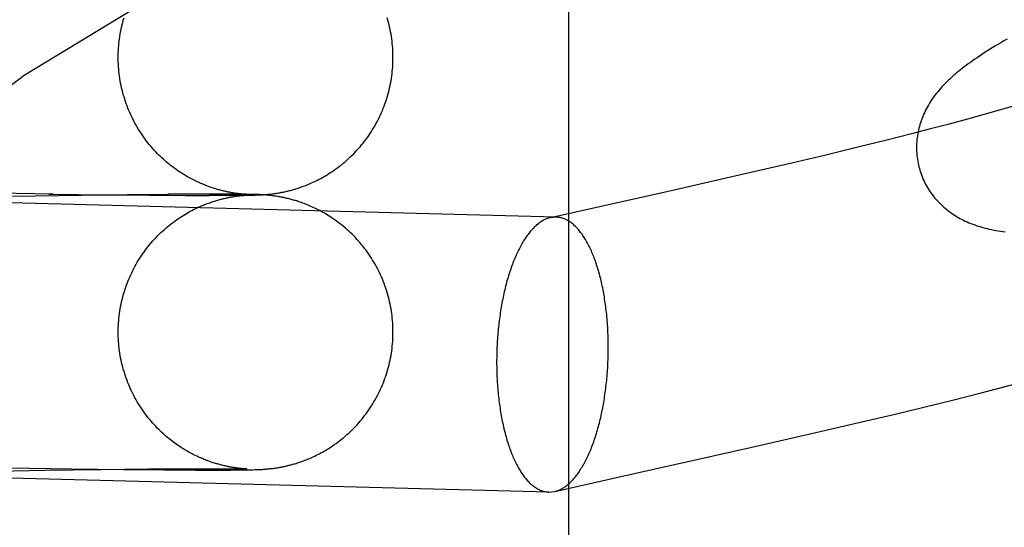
# Model space of a CAD drawing. Header units: inches. Extents: x 0 to 278, y 0 to 180.
# Tile 30 of 76: x 95.7377 to 95.8774, y 91.8518 to 91.9238. Entities that reach past the tile are written whole.
import ezdxf

# ---------------------------------------------------------------- set-up
doc = ezdxf.new("R2010")
doc.units = ezdxf.units.IN
doc.header["$LTSCALE"] = 15.310625
doc.header["$MEASUREMENT"] = 0
doc.linetypes.add('HIDDEN', pattern=[0.2, 0.1, -0.1])
doc.layers.add('DEFAULT_2', color=8, linetype='HIDDEN')

msp = doc.modelspace()

# ---------------------------------------------------------------- linework, layer by layer
at = {"layer": 'DEFAULT_2', "color": 8, "linetype": 'HIDDEN'}
for p, q in [((95.81564, 91.25123), (95.81564, 91.99428)), ((95.87475, 91.91038), (95.87222, 91.90968)), ((95.87723, 91.91108), (95.87475, 91.91038)), ((95.86962, 91.90898), (95.86697, 91.90829)), ((95.87222, 91.90968), (95.86962, 91.90898)), ((95.86428, 91.90759), (95.86061, 91.90666)), ((95.86697, 91.90829), (95.86428, 91.90759)), ((95.85687, 91.90573), (95.85212, 91.90458)), ((95.86061, 91.90666), (95.85687, 91.90573)), ((95.85212, 91.90458), (95.84729, 91.90344)), ((95.84729, 91.90344), (95.84044, 91.90186)), ((95.84044, 91.90186), (95.83058, 91.89962)), ((95.81383, 91.89578), (95.60641, 91.90116)), ((95.73278, 91.89924), (95.74246, 91.89907)), ((95.73668, 91.89874), (95.74652, 91.8989)), ((95.74183, 91.89906), (95.75026, 91.89895)), ((95.74575, 91.8989), (95.75377, 91.89899)), ((95.74968, 91.89895), (95.75635, 91.89889)), ((95.753, 91.89899), (95.75886, 91.89903)), ((95.75611, 91.89888), (95.76126, 91.89886)), ((95.76306, 91.89905), (95.75872, 91.89904)), ((95.76118, 91.89885), (95.76463, 91.89885)), ((95.7659, 91.89905), (95.76298, 91.89904)), ((95.767, 91.89885), (95.76462, 91.89886)), ((95.76774, 91.89904), (95.76569, 91.89904)), ((95.76851, 91.89887), (95.76682, 91.89886)), ((95.76902, 91.89903), (95.76751, 91.89903)), ((95.76806, 91.8987), (95.76821, 91.89872)), ((95.76825, 91.89917), (95.76811, 91.8992)), ((95.76973, 91.89888), (95.76817, 91.89887)), ((95.76821, 91.89872), (95.76835, 91.89874)), ((95.76839, 91.89915), (95.76825, 91.89917)), ((95.76835, 91.89874), (95.76848, 91.89876)), ((95.76852, 91.89913), (95.76839, 91.89915)), ((95.76848, 91.89876), (95.76861, 91.89878)), ((95.76987, 91.89902), (95.76851, 91.89902)), ((95.76865, 91.89912), (95.76852, 91.89913)), ((95.76861, 91.89878), (95.76873, 91.89879)), ((95.76877, 91.8991), (95.76865, 91.89912)), ((95.76873, 91.89879), (95.76885, 91.89881)), ((95.76889, 91.89909), (95.76877, 91.8991)), ((95.76885, 91.89881), (95.76897, 91.89882)), ((95.769, 91.89908), (95.76889, 91.89909)), ((95.76943, 91.89889), (95.76896, 91.89888)), ((95.76897, 91.89882), (95.76908, 91.89883)), ((95.7691, 91.89907), (95.769, 91.89908)), ((95.76908, 91.89883), (95.76918, 91.89884)), ((95.76921, 91.89905), (95.7691, 91.89907)), ((95.76918, 91.89884), (95.76928, 91.89885)), ((95.7693, 91.89905), (95.76921, 91.89905)), ((95.76921, 91.89901), (95.76958, 91.89901)), ((95.76928, 91.89885), (95.76937, 91.89886)), ((95.76939, 91.89904), (95.7693, 91.89905)), ((95.76937, 91.89886), (95.76946, 91.89887)), ((95.76947, 91.89903), (95.76939, 91.89904)), ((95.76972, 91.8989), (95.76943, 91.89889)), ((95.76946, 91.89887), (95.76954, 91.89887)), ((95.76955, 91.89902), (95.76947, 91.89903)), ((95.76954, 91.89887), (95.76961, 91.89888)), ((95.76962, 91.89902), (95.76955, 91.89902)), ((95.76958, 91.89901), (95.76977, 91.899)), ((95.76961, 91.89888), (95.76971, 91.89889)), ((95.76971, 91.89901), (95.76962, 91.89902)), ((95.76979, 91.89901), (95.76971, 91.89901)), ((95.76971, 91.89889), (95.76979, 91.89889)), ((95.76988, 91.8989), (95.76972, 91.8989)), ((95.76973, 91.89888), (95.77033, 91.89889)), ((95.76986, 91.899), (95.76979, 91.89901)), ((95.76979, 91.899), (95.76992, 91.899)), ((95.76979, 91.89889), (95.76986, 91.8989)), ((95.76991, 91.899), (95.76986, 91.899)), ((95.76986, 91.8989), (95.76992, 91.8989)), ((95.77042, 91.89901), (95.76987, 91.89902)), ((95.76996, 91.8989), (95.76988, 91.8989)), ((95.76996, 91.899), (95.76991, 91.899)), ((95.76992, 91.899), (95.76996, 91.899)), ((95.76998, 91.899), (95.76998, 91.899)), ((95.76999, 91.899), (95.76998, 91.899)), ((95.76999, 91.8989), (95.76999, 91.8989)), ((95.77033, 91.89889), (95.77075, 91.8989)), ((95.77081, 91.899), (95.77042, 91.89901)), ((95.77075, 91.8989), (95.77108, 91.89891)), ((95.77112, 91.89899), (95.77081, 91.899)), ((95.77108, 91.89891), (95.77132, 91.89892)), ((95.77138, 91.89898), (95.77112, 91.89899)), ((95.77132, 91.89892), (95.77151, 91.89892)), ((95.77158, 91.89897), (95.77138, 91.89898)), ((95.77151, 91.89892), (95.7717, 91.89893)), ((95.77174, 91.89897), (95.77158, 91.89897)), ((95.7717, 91.89893), (95.77186, 91.89894)), ((95.77189, 91.89896), (95.77174, 91.89897)), ((95.77186, 91.89894), (95.77202, 91.89895)), ((95.77206, 91.89895), (95.77189, 91.89896)), ((95.77202, 91.89895), (95.77214, 91.89895)), ((95.77219, 91.89894), (95.77206, 91.89895)), ((95.77214, 91.89895), (95.77227, 91.89896)), ((95.77232, 91.89893), (95.77219, 91.89894)), ((95.77227, 91.89896), (95.77241, 91.89897)), ((95.77247, 91.89892), (95.77232, 91.89893)), ((95.77241, 91.89897), (95.77256, 91.89898)), ((95.77257, 91.89892), (95.77247, 91.89892)), ((95.77256, 91.89898), (95.77266, 91.89899)), ((95.77267, 91.89891), (95.77257, 91.89892)), ((95.77266, 91.89899), (95.77277, 91.899)), ((95.77279, 91.8989), (95.77267, 91.89891)), ((95.77277, 91.899), (95.77289, 91.89901)), ((95.77291, 91.89889), (95.77279, 91.8989)), ((95.77289, 91.89901), (95.773, 91.89902)), ((95.77303, 91.89888), (95.77291, 91.89889)), ((95.773, 91.89902), (95.77313, 91.89903)), ((95.77316, 91.89886), (95.77303, 91.89888)), ((95.77313, 91.89903), (95.77326, 91.89905)), ((95.77329, 91.89885), (95.77316, 91.89886)), ((95.77326, 91.89905), (95.77339, 91.89906)), ((95.77342, 91.89883), (95.77329, 91.89885)), ((95.77339, 91.89906), (95.77352, 91.89908)), ((95.77355, 91.89882), (95.77342, 91.89883)), ((95.77352, 91.89908), (95.77366, 91.8991)), ((95.77369, 91.8988), (95.77355, 91.89882)), ((95.77366, 91.8991), (95.7738, 91.89911)), ((95.77383, 91.89878), (95.77369, 91.8988)), ((95.7738, 91.89911), (95.77395, 91.89914)), ((95.77398, 91.89876), (95.77383, 91.89878)), ((95.77395, 91.89914), (95.7741, 91.89916)), ((95.77413, 91.89874), (95.77398, 91.89876)), ((95.7741, 91.89916), (95.77426, 91.89918)), ((95.77426, 91.89918), (95.77443, 91.89921)), ((95.83058, 91.89962), (95.81303, 91.8957)), ((95.7679, 91.89867), (95.76806, 91.8987)), ((95.81383, 91.89578), (95.81303, 91.8957)), ((95.87722, 91.87167), (95.88024, 91.87246)), ((95.87011, 91.86985), (95.87418, 91.87088)), ((95.87418, 91.87088), (95.87722, 91.87167)), ((95.86603, 91.86884), (95.87011, 91.86985)), ((95.86194, 91.86785), (95.86603, 91.86884)), ((95.8507, 91.86522), (95.85682, 91.86664)), ((95.85682, 91.86664), (95.86194, 91.86785)), ((95.84163, 91.86316), (95.8507, 91.86522)), ((95.82243, 91.85887), (95.84163, 91.86316)), ((95.81282, 91.8568), (95.6054, 91.86217)), ((95.73141, 91.85968), (95.74131, 91.85988)), ((95.736, 91.86024), (95.74509, 91.86008)), ((95.74131, 91.85988), (95.74924, 91.86)), ((95.74509, 91.86008), (95.75243, 91.85998)), ((95.74924, 91.86), (95.75601, 91.86007)), ((95.75243, 91.85998), (95.75828, 91.85993)), ((95.75601, 91.86007), (95.76092, 91.8601)), ((95.75828, 91.85993), (95.76271, 91.85991)), ((95.76092, 91.8601), (95.7644, 91.86011)), ((95.76271, 91.85991), (95.7657, 91.85992)), ((95.7644, 91.86011), (95.7667, 91.8601)), ((95.7657, 91.85992), (95.76769, 91.85992)), ((95.7667, 91.8601), (95.7681, 91.86009)), ((95.76769, 91.85992), (95.76896, 91.85994)), ((95.76824, 91.86024), (95.7681, 91.86026)), ((95.7681, 91.86009), (95.76892, 91.86008)), ((95.76838, 91.86022), (95.76824, 91.86024)), ((95.76851, 91.8602), (95.76838, 91.86022)), ((95.76864, 91.86019), (95.76851, 91.8602)), ((95.76876, 91.86017), (95.76864, 91.86019)), ((95.76888, 91.86016), (95.76876, 91.86017)), ((95.76899, 91.86014), (95.76888, 91.86016)), ((95.76892, 91.86008), (95.76941, 91.86008)), ((95.76896, 91.85994), (95.76982, 91.85995)), ((95.7691, 91.86013), (95.76899, 91.86014)), ((95.7692, 91.86012), (95.7691, 91.86013)), ((95.76929, 91.86011), (95.7692, 91.86012)), ((95.76938, 91.8601), (95.76929, 91.86011)), ((95.76947, 91.8601), (95.76938, 91.8601)), ((95.76941, 91.86008), (95.76967, 91.86007)), ((95.76954, 91.86009), (95.76947, 91.8601)), ((95.76961, 91.86009), (95.76954, 91.86009)), ((95.76971, 91.86008), (95.76961, 91.86009)), ((95.7697, 91.86007), (95.76985, 91.86007)), ((95.76979, 91.86007), (95.76971, 91.86008)), ((95.76986, 91.86007), (95.76979, 91.86007)), ((95.76982, 91.85995), (95.77041, 91.85996)), ((95.76991, 91.86007), (95.76986, 91.86007)), ((95.76996, 91.86006), (95.76991, 91.86007)), ((95.76999, 91.86006), (95.76998, 91.86006)), ((95.77041, 91.85996), (95.77081, 91.85997)), ((95.77081, 91.85997), (95.7711, 91.85998)), ((95.7711, 91.85998), (95.77133, 91.85998)), ((95.77133, 91.85998), (95.77152, 91.85999)), ((95.77152, 91.85999), (95.77171, 91.86)), ((95.77171, 91.86), (95.77187, 91.86001)), ((95.77187, 91.86001), (95.77203, 91.86001)), ((95.77203, 91.86001), (95.77216, 91.86002)), ((95.77216, 91.86002), (95.77229, 91.86003)), ((95.77229, 91.86003), (95.77243, 91.86004)), ((95.77243, 91.86004), (95.77257, 91.86005)), ((95.77257, 91.86005), (95.77268, 91.86006)), ((95.77268, 91.86006), (95.77279, 91.86007)), ((95.77279, 91.86007), (95.7729, 91.86008)), ((95.7729, 91.86008), (95.77302, 91.86009)), ((95.77302, 91.86009), (95.77315, 91.8601)), ((95.77315, 91.8601), (95.77327, 91.86012)), ((95.77327, 91.86012), (95.77341, 91.86013)), ((95.77341, 91.86013), (95.77354, 91.86015)), ((95.77354, 91.86015), (95.77368, 91.86016)), ((95.77368, 91.86016), (95.77382, 91.86018)), ((95.77382, 91.86018), (95.77397, 91.8602)), ((95.77397, 91.8602), (95.77412, 91.86023)), ((95.77412, 91.86023), (95.77428, 91.86025)), ((95.77428, 91.86025), (95.77445, 91.86028)), ((95.81364, 91.85688), (95.82243, 91.85887)), ((95.81282, 91.8568), (95.81364, 91.85688))]:
    msp.add_line(p, q, dxfattribs=at)
for points in [[(95.75169, 91.91842), (95.75169, 91.91872), (95.7517, 91.91906), (95.75172, 91.9194), (95.75174, 91.91973), (95.75176, 91.92007), (95.75179, 91.9204), (95.75183, 91.92073), (95.75187, 91.92107), (95.75192, 91.9214), (95.75198, 91.92173), (95.75204, 91.92206), (95.7521, 91.92239), (95.75217, 91.92272), (95.75225, 91.92305), (95.75233, 91.92337), (95.75242, 91.9237), (95.75252, 91.92402)], [(95.79069, 91.91842), (95.79069, 91.91873), (95.79068, 91.91906), (95.79067, 91.9194), (95.79065, 91.91974), (95.79062, 91.92007), (95.79059, 91.92041), (95.79055, 91.92074), (95.79051, 91.92107), (95.79046, 91.92141), (95.79041, 91.92174), (95.79035, 91.92207), (95.79028, 91.9224), (95.79021, 91.92273), (95.79013, 91.92306), (95.79005, 91.92338), (95.78996, 91.92371), (95.78986, 91.92403)], [(95.87784, 91.92102), (95.87739, 91.92076), (95.87696, 91.9205), (95.87653, 91.92025), (95.87612, 91.92001), (95.87573, 91.91977), (95.87534, 91.91953), (95.87497, 91.9193), (95.87461, 91.91906), (95.87425, 91.91884), (95.87391, 91.91861), (95.87358, 91.91839), (95.87326, 91.91817), (95.87294, 91.91795), (95.87263, 91.91773), (95.87233, 91.91751), (95.87204, 91.9173), (95.87176, 91.91708), (95.87148, 91.91687), (95.87121, 91.91666), (95.87094, 91.91644), (95.87068, 91.91623), (95.87043, 91.91601)], [(95.76811, 91.8992), (95.76795, 91.89922), (95.76787, 91.89924), (95.76778, 91.89925), (95.76769, 91.89927), (95.7676, 91.89928), (95.76751, 91.8993), (95.76741, 91.89932), (95.7673, 91.89934), (95.7672, 91.89936), (95.76709, 91.89939), (95.76697, 91.89941), (95.76686, 91.89944), (95.76674, 91.89946), (95.76661, 91.89949), (95.76649, 91.89953), (95.76636, 91.89956), (95.76622, 91.89959), (95.76608, 91.89963), (95.76595, 91.89967), (95.7658, 91.89971), (95.76566, 91.89975), (95.76551, 91.89979), (95.76536, 91.89984), (95.76521, 91.89989), (95.76505, 91.89994), (95.7649, 91.89999), (95.76474, 91.90005), (95.76458, 91.9001), (95.76442, 91.90016), (95.76426, 91.90022), (95.76409, 91.90029), (95.76393, 91.90035), (95.76376, 91.90042), (95.76359, 91.90049), (95.76342, 91.90056), (95.76325, 91.90064), (95.76307, 91.90072), (95.7629, 91.9008), (95.76272, 91.90088), (95.76255, 91.90097), (95.76237, 91.90106), (95.76219, 91.90115), (95.76201, 91.90125), (95.76182, 91.90134), (95.76164, 91.90145), (95.76145, 91.90155), (95.76127, 91.90166), (95.76108, 91.90177), (95.76089, 91.90189), (95.7607, 91.90201), (95.76051, 91.90213), (95.76031, 91.90226), (95.76012, 91.90239), (95.75992, 91.90253), (95.75972, 91.90267), (95.75953, 91.90282), (95.75933, 91.90297), (95.75912, 91.90312), (95.75892, 91.90329), (95.75872, 91.90345), (95.75852, 91.90362), (95.75831, 91.9038), (95.75811, 91.90398), (95.7579, 91.90418), (95.75768, 91.90438), (95.75747, 91.90459), (95.75724, 91.90481), (95.75702, 91.90505), (95.7568, 91.90529), (95.75657, 91.90554), (95.75635, 91.90579), (95.75614, 91.90605), (95.75592, 91.90631), (95.75572, 91.90657), (95.75551, 91.90684), (95.75532, 91.90711), (95.75512, 91.90739), (95.75494, 91.90767), (95.75475, 91.90795), (95.75457, 91.90823), (95.7544, 91.90852), (95.75423, 91.90881), (95.75407, 91.9091), (95.75391, 91.9094), (95.75376, 91.9097), (95.75361, 91.91), (95.75347, 91.9103), (95.75333, 91.91061), (95.7532, 91.91092), (95.75307, 91.91123), (95.75295, 91.91154), (95.75283, 91.91186), (95.75272, 91.91218), (95.75262, 91.91249), (95.75252, 91.91282), (95.75242, 91.91314), (95.75233, 91.91346), (95.75225, 91.91379), (95.75217, 91.91411), (95.7521, 91.91444), (95.75204, 91.91477), (95.75198, 91.9151), (95.75192, 91.91543), (95.75187, 91.91577), (95.75183, 91.9161), (95.75179, 91.91643), (95.75176, 91.91677), (95.75174, 91.9171), (95.75172, 91.91744), (95.7517, 91.91777), (95.75169, 91.91811), (95.75169, 91.91842)], [(95.77443, 91.89921), (95.77452, 91.89923), (95.77461, 91.89924), (95.77471, 91.89926), (95.77481, 91.89928), (95.77491, 91.8993), (95.77502, 91.89932), (95.77513, 91.89934), (95.77524, 91.89937), (95.77536, 91.89939), (95.77548, 91.89942), (95.77561, 91.89945), (95.77574, 91.89948), (95.77587, 91.89951), (95.77601, 91.89955), (95.77615, 91.89958), (95.77629, 91.89962), (95.77644, 91.89966), (95.77659, 91.8997), (95.77675, 91.89975), (95.7769, 91.8998), (95.77707, 91.89985), (95.77723, 91.8999), (95.77741, 91.89996), (95.77758, 91.90002), (95.77776, 91.90008), (95.77795, 91.90015), (95.77814, 91.90022), (95.77833, 91.90029), (95.77853, 91.90037), (95.77873, 91.90046), (95.77894, 91.90054), (95.77914, 91.90063), (95.77935, 91.90073), (95.77957, 91.90083), (95.77978, 91.90093), (95.78, 91.90104), (95.78022, 91.90116), (95.78045, 91.90128), (95.78067, 91.9014), (95.7809, 91.90153), (95.78113, 91.90166), (95.78136, 91.9018), (95.7816, 91.90195), (95.78184, 91.9021), (95.78209, 91.90227), (95.78234, 91.90244), (95.7826, 91.90262), (95.78285, 91.90281), (95.78311, 91.903), (95.78337, 91.90321), (95.78363, 91.90341), (95.78388, 91.90363), (95.78413, 91.90385), (95.78438, 91.90408), (95.78463, 91.90431), (95.78487, 91.90454), (95.78511, 91.90478), (95.78535, 91.90502), (95.78557, 91.90527), (95.7858, 91.90552), (95.78602, 91.90577), (95.78624, 91.90603), (95.78645, 91.90629), (95.78666, 91.90655), (95.78686, 91.90682), (95.78706, 91.90709), (95.78725, 91.90737), (95.78744, 91.90765), (95.78762, 91.90793), (95.7878, 91.90821), (95.78798, 91.9085), (95.78814, 91.90879), (95.78831, 91.90909), (95.78847, 91.90938), (95.78862, 91.90968), (95.78877, 91.90999), (95.78891, 91.91029), (95.78905, 91.9106), (95.78918, 91.91091), (95.78931, 91.91122), (95.78943, 91.91153), (95.78955, 91.91185), (95.78966, 91.91216), (95.78976, 91.91248), (95.78986, 91.91281), (95.78996, 91.91313), (95.79005, 91.91345), (95.79013, 91.91378), (95.79021, 91.91411), (95.79028, 91.91444), (95.79035, 91.91477), (95.79041, 91.9151), (95.79046, 91.91543), (95.79051, 91.91576), (95.79055, 91.9161), (95.79059, 91.91643), (95.79062, 91.91676), (95.79065, 91.9171), (95.79067, 91.91744), (95.79068, 91.91777), (95.79069, 91.91811), (95.79069, 91.91842)], [(95.87043, 91.91601), (95.87018, 91.9158), (95.86994, 91.91558), (95.8697, 91.91536), (95.86947, 91.91515), (95.86925, 91.91493), (95.86903, 91.9147), (95.86881, 91.91448), (95.8686, 91.91426), (95.8684, 91.91403), (95.8682, 91.9138), (95.86801, 91.91357), (95.86782, 91.91334), (95.86764, 91.91311), (95.86747, 91.91288), (95.8673, 91.91264), (95.86714, 91.9124), (95.86698, 91.91216), (95.86682, 91.91192), (95.86668, 91.91167), (95.86654, 91.91142), (95.8664, 91.91118), (95.86627, 91.91093), (95.86615, 91.91068), (95.86603, 91.91043), (95.86593, 91.91017), (95.86582, 91.90992), (95.86573, 91.90967), (95.86563, 91.90942), (95.86555, 91.90916), (95.86547, 91.9089), (95.8654, 91.90864), (95.86533, 91.90838), (95.86527, 91.90812), (95.86521, 91.90785), (95.86516, 91.90758), (95.86512, 91.90731), (95.86508, 91.90704), (95.86505, 91.90677), (95.86503, 91.90649), (95.86501, 91.90622), (95.865, 91.90594), (95.86499, 91.90566), (95.865, 91.90539), (95.86501, 91.90511), (95.86502, 91.90483), (95.86505, 91.90455), (95.86508, 91.90427), (95.86512, 91.904), (95.86516, 91.90372), (95.86521, 91.90344), (95.86527, 91.90317), (95.86534, 91.9029), (95.8654, 91.90266)], [(95.87964, 91.91177), (95.87804, 91.91131), (95.87723, 91.91108)], [(95.8654, 91.90266), (95.86547, 91.90244), (95.86555, 91.90217), (95.86564, 91.9019), (95.86574, 91.90164), (95.86584, 91.90138), (95.86595, 91.90112), (95.86607, 91.90087), (95.86619, 91.90062), (95.86632, 91.90037), (95.86646, 91.90013), (95.8666, 91.89989), (95.86674, 91.89966), (95.86689, 91.89942), (95.86705, 91.8992), (95.86721, 91.89897), (95.86738, 91.89876), (95.86755, 91.89854), (95.86773, 91.89833), (95.86791, 91.89813), (95.86809, 91.89793), (95.86828, 91.89774), (95.86848, 91.89755), (95.86867, 91.89736), (95.86888, 91.89718), (95.86908, 91.89701), (95.86929, 91.89684), (95.8695, 91.89667), (95.86972, 91.89651), (95.86994, 91.89635), (95.87017, 91.8962), (95.8704, 91.89604), (95.87064, 91.8959), (95.87088, 91.89575), (95.87113, 91.89561), (95.87139, 91.89548), (95.87164, 91.89535), (95.8719, 91.89523), (95.87216, 91.89511), (95.87243, 91.89499), (95.8727, 91.89488), (95.87298, 91.89477), (95.87325, 91.89467), (95.87354, 91.89457), (95.87382, 91.89448), (95.87411, 91.89439), (95.87441, 91.89431), (95.87471, 91.89423), (95.87501, 91.89415), (95.87531, 91.89408), (95.87562, 91.89401), (95.87594, 91.89395), (95.87626, 91.89389), (95.87658, 91.89383), (95.87691, 91.89378), (95.87724, 91.89373), (95.87757, 91.89368)], [(95.76992, 91.8989), (95.76996, 91.8989), (95.76997, 91.8989)], [(95.79069, 91.87948), (95.79069, 91.87979), (95.79068, 91.88013), (95.79067, 91.88047), (95.79065, 91.8808), (95.79062, 91.88114), (95.79059, 91.88147), (95.79055, 91.88181), (95.79051, 91.88214), (95.79046, 91.88247), (95.79041, 91.8828), (95.79035, 91.88313), (95.79028, 91.88346), (95.79021, 91.88379), (95.79013, 91.88412), (95.79005, 91.88445), (95.78996, 91.88477), (95.78986, 91.88509), (95.78976, 91.88541), (95.78966, 91.88573), (95.78955, 91.88605), (95.78943, 91.88637), (95.78931, 91.88668), (95.78918, 91.88699), (95.78905, 91.8873), (95.78891, 91.88761), (95.78877, 91.88791), (95.78862, 91.88821), (95.78847, 91.88851), (95.78831, 91.88881), (95.78815, 91.8891), (95.78798, 91.8894), (95.7878, 91.88968), (95.78762, 91.88997), (95.78744, 91.89025), (95.78725, 91.89053), (95.78706, 91.8908), (95.78686, 91.89108), (95.78666, 91.89134), (95.78645, 91.89161), (95.78624, 91.89187), (95.78602, 91.89213), (95.7858, 91.89238), (95.78558, 91.89263), (95.78535, 91.89288), (95.78511, 91.89312), (95.78488, 91.89336), (95.78463, 91.89359), (95.78438, 91.89382), (95.78413, 91.89405), (95.78388, 91.89427), (95.78362, 91.89449), (95.78337, 91.89469), (95.78311, 91.89489), (95.78286, 91.89509), (95.78261, 91.89527), (95.78236, 91.89545), (95.78212, 91.89561), (95.78188, 91.89577), (95.78164, 91.89592), (95.78141, 91.89607), (95.78119, 91.89621), (95.78096, 91.89634), (95.78074, 91.89646), (95.78052, 91.89658), (95.78031, 91.8967), (95.78009, 91.89681), (95.77988, 91.89692), (95.77967, 91.89702), (95.77946, 91.89712), (95.77926, 91.89721), (95.77905, 91.8973), (95.77885, 91.89739), (95.77865, 91.89747), (95.77846, 91.89755), (95.77827, 91.89763), (95.77808, 91.8977), (95.77789, 91.89777), (95.77771, 91.89784), (95.77753, 91.8979), (95.77736, 91.89796), (95.77719, 91.89801), (95.77703, 91.89807), (95.77686, 91.89812), (95.77671, 91.89816), (95.77655, 91.89821), (95.7764, 91.89825), (95.77625, 91.89829), (95.7761, 91.89833), (95.77596, 91.89837), (95.77582, 91.8984), (95.77568, 91.89843), (95.77555, 91.89846), (95.77542, 91.89849), (95.7753, 91.89852), (95.77518, 91.89855), (95.77506, 91.89857), (95.77495, 91.89859), (95.77485, 91.89861), (95.77475, 91.89863), (95.77465, 91.89865), (95.77456, 91.89867), (95.77447, 91.89868), (95.77438, 91.8987), (95.7743, 91.89871), (95.77413, 91.89874)], [(95.75169, 91.87948), (95.75169, 91.87979), (95.7517, 91.88013), (95.75172, 91.88046), (95.75174, 91.8808), (95.75176, 91.88113), (95.75179, 91.88147), (95.75183, 91.8818), (95.75187, 91.88213), (95.75192, 91.88247), (95.75198, 91.8828), (95.75204, 91.88313), (95.7521, 91.88346), (95.75217, 91.88379), (95.75225, 91.88411), (95.75233, 91.88444), (95.75242, 91.88476), (95.75252, 91.88509), (95.75262, 91.88541), (95.75272, 91.88573), (95.75283, 91.88604), (95.75295, 91.88636), (95.75307, 91.88667), (95.7532, 91.88698), (95.75333, 91.88729), (95.75347, 91.8876), (95.75361, 91.8879), (95.75376, 91.8882), (95.75391, 91.8885), (95.75407, 91.8888), (95.75423, 91.88909), (95.7544, 91.88938), (95.75458, 91.88967), (95.75476, 91.88996), (95.75494, 91.89024), (95.75513, 91.89052), (95.75532, 91.89079), (95.75552, 91.89106), (95.75572, 91.89133), (95.75593, 91.8916), (95.75614, 91.89186), (95.75636, 91.89212), (95.75658, 91.89237), (95.7568, 91.89262), (95.75703, 91.89286), (95.75726, 91.89311), (95.7575, 91.89335), (95.75775, 91.89358), (95.758, 91.89381), (95.75825, 91.89404), (95.7585, 91.89426), (95.75876, 91.89448), (95.75901, 91.89469), (95.75927, 91.89489), (95.75952, 91.89508), (95.75977, 91.89526), (95.76002, 91.89544), (95.76027, 91.89561), (95.76051, 91.89577), (95.76075, 91.89593), (95.76099, 91.89607), (95.76123, 91.89622), (95.76146, 91.89635), (95.76169, 91.89648), (95.76192, 91.89661), (95.76214, 91.89673), (95.76236, 91.89684), (95.76258, 91.89695), (95.76279, 91.89705), (95.763, 91.89715), (95.7632, 91.89724), (95.7634, 91.89733), (95.76359, 91.89741), (95.76378, 91.89749), (95.76396, 91.89756), (95.76415, 91.89764), (95.76433, 91.8977), (95.7645, 91.89777), (95.76468, 91.89783), (95.76485, 91.89789), (95.76502, 91.89795), (95.76518, 91.898), (95.76534, 91.89805), (95.7655, 91.8981), (95.76566, 91.89815), (95.76581, 91.89819), (95.76596, 91.89824), (95.76611, 91.89828), (95.76625, 91.89831), (95.76639, 91.89835), (95.76652, 91.89838), (95.76665, 91.89841), (95.76678, 91.89844), (95.7669, 91.89847), (95.76702, 91.8985), (95.76713, 91.89852), (95.76724, 91.89854), (95.76734, 91.89857), (95.76744, 91.89859), (95.76754, 91.8986), (95.76763, 91.89862), (95.76773, 91.89864), (95.76781, 91.89865), (95.7679, 91.89867)], [(95.81303, 91.8957), (95.81297, 91.89569), (95.81285, 91.89566), (95.81273, 91.89562), (95.81261, 91.89558), (95.81249, 91.89554), (95.81237, 91.89549), (95.81225, 91.89544), (95.81213, 91.89538), (95.81202, 91.89532), (95.8119, 91.89525), (95.81178, 91.89518), (95.81166, 91.89511), (95.81155, 91.89503), (95.81143, 91.89494), (95.81131, 91.89486), (95.8112, 91.89476), (95.81108, 91.89467), (95.81097, 91.89457), (95.81085, 91.89446), (95.81074, 91.89435), (95.81063, 91.89424), (95.81052, 91.89412), (95.8104, 91.894), (95.81029, 91.89388), (95.81018, 91.89375), (95.81007, 91.89362), (95.80997, 91.89348), (95.80986, 91.89334), (95.80975, 91.89319), (95.80964, 91.89305), (95.80954, 91.89289), (95.80943, 91.89274), (95.80933, 91.89258), (95.80923, 91.89241), (95.80913, 91.89225), (95.80902, 91.89207), (95.80892, 91.8919), (95.80883, 91.89172), (95.80873, 91.89154), (95.80863, 91.89135), (95.80853, 91.89117), (95.80844, 91.89097), (95.80835, 91.89078), (95.80825, 91.89058), (95.80816, 91.89038), (95.80807, 91.89017), (95.80798, 91.88996), (95.8079, 91.88975), (95.80781, 91.88954), (95.80772, 91.88932), (95.80764, 91.8891), (95.80756, 91.88888), (95.80748, 91.88865), (95.8074, 91.88842), (95.80732, 91.88819), (95.80724, 91.88796), (95.80716, 91.88772), (95.80709, 91.88748), (95.80702, 91.88724), (95.80694, 91.88699), (95.80687, 91.88674), (95.80681, 91.88649), (95.80674, 91.88624), (95.80667, 91.88599), (95.80661, 91.88573), (95.80655, 91.88547), (95.80648, 91.88521), (95.80643, 91.88495), (95.80637, 91.88468), (95.80631, 91.88442), (95.80626, 91.88415), (95.8062, 91.88388), (95.80615, 91.88361), (95.8061, 91.88333), (95.80605, 91.88306), (95.80601, 91.88278), (95.80596, 91.8825), (95.80592, 91.88222), (95.80588, 91.88194), (95.80584, 91.88166), (95.8058, 91.88138), (95.80576, 91.88109), (95.80573, 91.8808), (95.80569, 91.88052), (95.80566, 91.88023), (95.80563, 91.87994), (95.80561, 91.87965), (95.80558, 91.87936), (95.80556, 91.87907), (95.80553, 91.87878), (95.80551, 91.87849), (95.80549, 91.87819), (95.80548, 91.8779), (95.80546, 91.87761), (95.80545, 91.87731), (95.80544, 91.87702), (95.80543, 91.87672), (95.80542, 91.87643), (95.80541, 91.87613), (95.80541, 91.87584), (95.8054, 91.87555), (95.8054, 91.87525)], [(95.82125, 91.87733), (95.82125, 91.87762), (95.82124, 91.87792), (95.82124, 91.87821), (95.82123, 91.8785), (95.82123, 91.87879), (95.82122, 91.87909), (95.8212, 91.87938), (95.82119, 91.87967), (95.82117, 91.87996), (95.82116, 91.88025), (95.82114, 91.88053), (95.82112, 91.88082), (95.8211, 91.88111), (95.82107, 91.88139), (95.82105, 91.88167), (95.82102, 91.88196), (95.82099, 91.88224), (95.82096, 91.88252), (95.82092, 91.8828), (95.82089, 91.88307), (95.82085, 91.88335), (95.82081, 91.88362), (95.82077, 91.88389), (95.82073, 91.88416), (95.82069, 91.88443), (95.82064, 91.8847), (95.8206, 91.88496), (95.82055, 91.88523), (95.8205, 91.88549), (95.82045, 91.88575), (95.8204, 91.886), (95.82034, 91.88626), (95.82028, 91.88651), (95.82023, 91.88676), (95.82017, 91.88701), (95.82011, 91.88725), (95.82004, 91.88749), (95.81998, 91.88773), (95.81991, 91.88797), (95.81985, 91.8882), (95.81978, 91.88843), (95.81971, 91.88866), (95.81964, 91.88889), (95.81956, 91.88911), (95.81949, 91.88933), (95.81941, 91.88955), (95.81933, 91.88976), (95.81926, 91.88998), (95.81918, 91.89018), (95.81909, 91.89039), (95.81901, 91.89059), (95.81893, 91.89079), (95.81884, 91.89098), (95.81876, 91.89118), (95.81867, 91.89136), (95.81858, 91.89155), (95.81849, 91.89173), (95.8184, 91.89191), (95.81831, 91.89208), (95.81821, 91.89225), (95.81812, 91.89242), (95.81802, 91.89259), (95.81792, 91.89275), (95.81783, 91.8929), (95.81773, 91.89305), (95.81763, 91.8932), (95.81753, 91.89335), (95.81742, 91.89349), (95.81732, 91.89362), (95.81722, 91.89376), (95.81711, 91.89389), (95.81701, 91.89401), (95.8169, 91.89413), (95.81679, 91.89425), (95.81669, 91.89436), (95.81658, 91.89447), (95.81647, 91.89457), (95.81636, 91.89467), (95.81625, 91.89477), (95.81613, 91.89486), (95.81602, 91.89495), (95.81591, 91.89503), (95.8158, 91.89511), (95.81568, 91.89518), (95.81557, 91.89525), (95.81545, 91.89532), (95.81534, 91.89538), (95.81522, 91.89544), (95.81511, 91.89549), (95.81499, 91.89554), (95.81487, 91.89559), (95.81475, 91.89563), (95.81464, 91.89566), (95.81452, 91.89569), (95.8144, 91.89572), (95.81428, 91.89574), (95.81416, 91.89576), (95.81404, 91.89577), (95.81392, 91.89578), (95.81383, 91.89578)], [(95.7681, 91.86026), (95.76794, 91.86029), (95.76786, 91.8603), (95.76777, 91.86032), (95.76768, 91.86034), (95.76759, 91.86035), (95.76749, 91.86037), (95.76739, 91.86039), (95.76729, 91.86041), (95.76718, 91.86043), (95.76707, 91.86046), (95.76696, 91.86048), (95.76684, 91.86051), (95.76672, 91.86053), (95.7666, 91.86056), (95.76647, 91.8606), (95.76634, 91.86063), (95.7662, 91.86066), (95.76607, 91.8607), (95.76593, 91.86074), (95.76579, 91.86078), (95.76564, 91.86082), (95.76549, 91.86087), (95.76534, 91.86091), (95.76519, 91.86096), (95.76504, 91.86101), (95.76488, 91.86106), (95.76472, 91.86112), (95.76456, 91.86117), (95.7644, 91.86123), (95.76424, 91.86129), (95.76408, 91.86136), (95.76391, 91.86142), (95.76374, 91.86149), (95.76357, 91.86156), (95.7634, 91.86164), (95.76323, 91.86171), (95.76306, 91.86179), (95.76288, 91.86187), (95.76271, 91.86195), (95.76253, 91.86204), (95.76235, 91.86213), (95.76217, 91.86222), (95.76199, 91.86232), (95.76181, 91.86242), (95.76162, 91.86252), (95.76144, 91.86263), (95.76125, 91.86273), (95.76107, 91.86285), (95.76088, 91.86296), (95.76069, 91.86308), (95.76049, 91.86321), (95.7603, 91.86334), (95.76011, 91.86347), (95.75991, 91.8636), (95.75971, 91.86375), (95.75952, 91.86389), (95.75932, 91.86404), (95.75912, 91.8642), (95.75891, 91.86436), (95.75871, 91.86452), (95.75851, 91.8647), (95.7583, 91.86487), (95.7581, 91.86506), (95.75789, 91.86525), (95.75768, 91.86545), (95.75746, 91.86566), (95.75724, 91.86588), (95.75702, 91.86612), (95.75679, 91.86636), (95.75657, 91.86661), (95.75635, 91.86686), (95.75613, 91.86712), (95.75592, 91.86738), (95.75571, 91.86764), (95.75551, 91.86791), (95.75531, 91.86818), (95.75512, 91.86846), (95.75493, 91.86873), (95.75475, 91.86902), (95.75457, 91.8693), (95.7544, 91.86959), (95.75423, 91.86988), (95.75407, 91.87017), (95.75391, 91.87047), (95.75375, 91.87077), (95.75361, 91.87107), (95.75346, 91.87137), (95.75333, 91.87168), (95.75319, 91.87199), (95.75307, 91.8723), (95.75295, 91.87261), (95.75283, 91.87293), (95.75272, 91.87324), (95.75261, 91.87356), (95.75252, 91.87388), (95.75242, 91.87421), (95.75233, 91.87453), (95.75225, 91.87486), (95.75217, 91.87518), (95.7521, 91.87551), (95.75204, 91.87584), (95.75198, 91.87617), (95.75192, 91.8765), (95.75187, 91.87683), (95.75183, 91.87717), (95.75179, 91.8775), (95.75176, 91.87783), (95.75174, 91.87817), (95.75172, 91.8785), (95.7517, 91.87884), (95.75169, 91.87917), (95.75169, 91.87948)], [(95.77445, 91.86028), (95.77454, 91.8603), (95.77463, 91.86031), (95.77473, 91.86033), (95.77483, 91.86035), (95.77493, 91.86037), (95.77504, 91.86039), (95.77515, 91.86041), (95.77527, 91.86044), (95.77539, 91.86046), (95.77551, 91.86049), (95.77564, 91.86052), (95.77577, 91.86055), (95.77591, 91.86059), (95.77604, 91.86062), (95.77618, 91.86066), (95.77633, 91.8607), (95.77647, 91.86074), (95.77662, 91.86078), (95.77678, 91.86082), (95.77694, 91.86087), (95.7771, 91.86092), (95.77726, 91.86098), (95.77744, 91.86103), (95.77761, 91.86109), (95.77779, 91.86116), (95.77797, 91.86122), (95.77816, 91.8613), (95.77836, 91.86137), (95.77855, 91.86145), (95.77875, 91.86153), (95.77896, 91.86162), (95.77916, 91.86171), (95.77937, 91.86181), (95.77959, 91.86191), (95.7798, 91.86201), (95.78002, 91.86212), (95.78024, 91.86223), (95.78047, 91.86235), (95.78069, 91.86247), (95.78092, 91.8626), (95.78115, 91.86274), (95.78138, 91.86288), (95.78162, 91.86303), (95.78186, 91.86318), (95.78211, 91.86335), (95.78236, 91.86352), (95.78262, 91.8637), (95.78288, 91.86389), (95.78314, 91.86409), (95.7834, 91.86429), (95.78365, 91.8645), (95.78391, 91.86472), (95.78416, 91.86494), (95.78441, 91.86516), (95.78465, 91.86539), (95.7849, 91.86563), (95.78513, 91.86587), (95.78537, 91.86611), (95.78559, 91.86635), (95.78582, 91.8666), (95.78604, 91.86686), (95.78625, 91.86711), (95.78646, 91.86738), (95.78667, 91.86764), (95.78687, 91.86791), (95.78707, 91.86818), (95.78726, 91.86845), (95.78745, 91.86873), (95.78763, 91.86901), (95.78781, 91.8693), (95.78799, 91.86959), (95.78815, 91.86988), (95.78832, 91.87017), (95.78848, 91.87047), (95.78863, 91.87077), (95.78878, 91.87107), (95.78892, 91.87137), (95.78906, 91.87168), (95.78919, 91.87199), (95.78932, 91.8723), (95.78944, 91.87261), (95.78955, 91.87293), (95.78966, 91.87324), (95.78977, 91.87356), (95.78987, 91.87388), (95.78996, 91.87421), (95.79005, 91.87453), (95.79013, 91.87485), (95.79021, 91.87518), (95.79028, 91.87551), (95.79035, 91.87584), (95.79041, 91.87617), (95.79046, 91.8765), (95.79051, 91.87683), (95.79055, 91.87717), (95.79059, 91.8775), (95.79062, 91.87783), (95.79065, 91.87817), (95.79067, 91.8785), (95.79068, 91.87884), (95.79069, 91.87918), (95.79069, 91.87948)], [(95.81364, 91.85688), (95.81368, 91.85689), (95.8138, 91.85692), (95.81392, 91.85696), (95.81404, 91.857), (95.81416, 91.85704), (95.81428, 91.85709), (95.8144, 91.85714), (95.81452, 91.8572), (95.81464, 91.85726), (95.81475, 91.85733), (95.81487, 91.8574), (95.81499, 91.85748), (95.81511, 91.85755), (95.81522, 91.85764), (95.81534, 91.85773), (95.81545, 91.85782), (95.81557, 91.85791), (95.81568, 91.85801), (95.8158, 91.85812), (95.81591, 91.85823), (95.81602, 91.85834), (95.81613, 91.85846), (95.81625, 91.85858), (95.81636, 91.8587), (95.81647, 91.85883), (95.81658, 91.85896), (95.81669, 91.8591), (95.81679, 91.85924), (95.8169, 91.85939), (95.81701, 91.85954), (95.81711, 91.85969), (95.81722, 91.85984), (95.81732, 91.86), (95.81742, 91.86017), (95.81753, 91.86034), (95.81763, 91.86051), (95.81773, 91.86068), (95.81783, 91.86086), (95.81792, 91.86104), (95.81802, 91.86123), (95.81812, 91.86141), (95.81821, 91.86161), (95.81831, 91.8618), (95.8184, 91.862), (95.81849, 91.8622), (95.81858, 91.86241), (95.81867, 91.86262), (95.81876, 91.86283), (95.81884, 91.86304), (95.81893, 91.86326), (95.81901, 91.86348), (95.81909, 91.8637), (95.81918, 91.86393), (95.81926, 91.86416), (95.81933, 91.86439), (95.81941, 91.86463), (95.81949, 91.86486), (95.81956, 91.8651), (95.81964, 91.86534), (95.81971, 91.86559), (95.81978, 91.86584), (95.81985, 91.86609), (95.81991, 91.86634), (95.81998, 91.86659), (95.82004, 91.86685), (95.82011, 91.86711), (95.82017, 91.86737), (95.82023, 91.86763), (95.82028, 91.8679), (95.82034, 91.86816), (95.8204, 91.86843), (95.82045, 91.8687), (95.8205, 91.86897), (95.82055, 91.86925), (95.8206, 91.86952), (95.82064, 91.8698), (95.82069, 91.87008), (95.82073, 91.87036), (95.82077, 91.87064), (95.82081, 91.87092), (95.82085, 91.87121), (95.82089, 91.87149), (95.82092, 91.87178), (95.82096, 91.87206), (95.82099, 91.87235), (95.82102, 91.87264), (95.82105, 91.87293), (95.82107, 91.87322), (95.8211, 91.87351), (95.82112, 91.8738), (95.82114, 91.8741), (95.82116, 91.87439), (95.82117, 91.87468), (95.82119, 91.87497), (95.8212, 91.87527), (95.82122, 91.87556), (95.82123, 91.87586), (95.82123, 91.87615), (95.82124, 91.87645), (95.82124, 91.87674), (95.82125, 91.87703), (95.82125, 91.87733)], [(95.8054, 91.87525), (95.8054, 91.87496), (95.80541, 91.87466), (95.80541, 91.87437), (95.80542, 91.87408), (95.80543, 91.87379), (95.80544, 91.8735), (95.80545, 91.8732), (95.80546, 91.87291), (95.80548, 91.87262), (95.80549, 91.87234), (95.80551, 91.87205), (95.80553, 91.87176), (95.80556, 91.87147), (95.80558, 91.87119), (95.80561, 91.87091), (95.80563, 91.87062), (95.80566, 91.87034), (95.80569, 91.87006), (95.80573, 91.86978), (95.80576, 91.86951), (95.8058, 91.86923), (95.80584, 91.86896), (95.80588, 91.86869), (95.80592, 91.86842), (95.80596, 91.86815), (95.80601, 91.86788), (95.80605, 91.86762), (95.8061, 91.86735), (95.80615, 91.86709), (95.8062, 91.86683), (95.80626, 91.86658), (95.80631, 91.86632), (95.80637, 91.86607), (95.80643, 91.86582), (95.80648, 91.86558), (95.80655, 91.86533), (95.80661, 91.86509), (95.80667, 91.86485), (95.80674, 91.86461), (95.80681, 91.86438), (95.80687, 91.86415), (95.80694, 91.86392), (95.80702, 91.86369), (95.80709, 91.86347), (95.80716, 91.86325), (95.80724, 91.86303), (95.80732, 91.86282), (95.8074, 91.8626), (95.80748, 91.8624), (95.80756, 91.86219), (95.80764, 91.86199), (95.80772, 91.86179), (95.80781, 91.8616), (95.8079, 91.8614), (95.80798, 91.86122), (95.80807, 91.86103), (95.80816, 91.86085), (95.80825, 91.86067), (95.80835, 91.8605), (95.80844, 91.86033), (95.80853, 91.86016), (95.80863, 91.86), (95.80873, 91.85984), (95.80883, 91.85968), (95.80892, 91.85953), (95.80902, 91.85938), (95.80913, 91.85923), (95.80923, 91.85909), (95.80933, 91.85896), (95.80943, 91.85882), (95.80954, 91.8587), (95.80964, 91.85857), (95.80975, 91.85845), (95.80986, 91.85833), (95.80997, 91.85822), (95.81007, 91.85811), (95.81018, 91.85801), (95.81029, 91.85791), (95.8104, 91.85781), (95.81052, 91.85772), (95.81063, 91.85763), (95.81074, 91.85755), (95.81085, 91.85747), (95.81097, 91.8574), (95.81108, 91.85733), (95.8112, 91.85726), (95.81131, 91.8572), (95.81143, 91.85714), (95.81155, 91.85709), (95.81166, 91.85704), (95.81178, 91.857), (95.8119, 91.85696), (95.81202, 91.85692), (95.81213, 91.85689), (95.81225, 91.85686), (95.81237, 91.85684), (95.81249, 91.85682), (95.81261, 91.85681), (95.81273, 91.8568), (95.81282, 91.8568)], [(95.76987, 91.86007), (95.76995, 91.86006), (95.76996, 91.86006)]]:
    msp.add_lwpolyline(points, dxfattribs=at)
msp.add_arc((95.87814, 91.70856), 0.25, 90, 270, dxfattribs=at)

doc.saveas('drawing.dxf')
